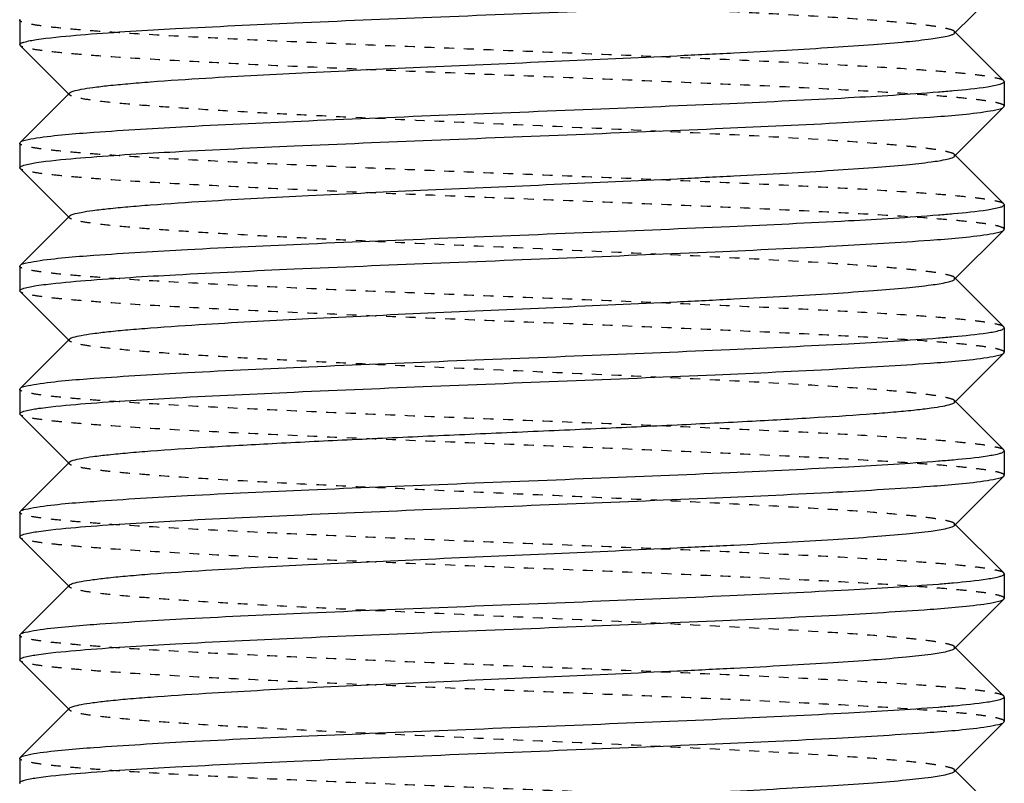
# Model space of a CAD drawing. Header units: millimetres. Extents: x -24622 to 2314, y -1603 to 2287.
# Tile 34 of 236: x -2709 to -2699, y 835 to 843. Entities that reach past the tile are written whole.
import ezdxf

# ---------------------------------------------------------------- set-up
doc = ezdxf.new("R2010")
doc.units = ezdxf.units.MM
doc.linetypes.add('HIDDEN', pattern=[0.2, 0.1, -0.1])
doc.layers.add('02___PRT_ALL_AXES', color=7, linetype='Continuous')
doc.layers.add('DEFAULT_2', color=8, linetype='HIDDEN')

msp = doc.modelspace()

# ---------------------------------------------------------------- linework, layer by layer
at = {"color": 7, "linetype": 'Continuous'}
for p, q in [((-2699.312, 842.7032), (-2698.8115, 843.2041)), ((-2708.8076, 842.837), (-2708.8036, 842.8449)), ((-2708.8076, 842.837), (-2708.8076, 842.587)), ((-2698.8115, 842.2199), (-2699.312, 842.7208)), ((-2708.8036, 842.5791), (-2708.3032, 842.0782)), ((-2698.8076, 842.212), (-2698.8076, 841.962)), ((-2708.3032, 842.0958), (-2708.8036, 841.5949)), ((-2699.312, 841.4532), (-2698.8115, 841.9541)), ((-2698.8115, 841.9541), (-2698.8076, 841.962)), ((-2708.8076, 841.587), (-2708.8036, 841.5949)), ((-2708.8076, 841.587), (-2708.8076, 841.337)), ((-2698.8115, 840.9699), (-2699.312, 841.4708)), ((-2708.8036, 841.3291), (-2708.3032, 840.8282)), ((-2698.8076, 840.962), (-2698.8076, 840.712)), ((-2708.3032, 840.8458), (-2708.8036, 840.3449)), ((-2699.312, 840.2032), (-2698.8115, 840.7041)), ((-2698.8115, 840.7041), (-2698.8076, 840.712)), ((-2708.8076, 840.337), (-2708.8036, 840.3449)), ((-2708.8076, 840.337), (-2708.8076, 840.087)), ((-2698.8115, 839.7199), (-2699.312, 840.2208)), ((-2708.8036, 840.0791), (-2708.3032, 839.5782)), ((-2698.8076, 839.712), (-2698.8076, 839.462)), ((-2708.3032, 839.5958), (-2708.8036, 839.0949)), ((-2699.312, 838.9532), (-2698.8115, 839.4541)), ((-2698.8115, 839.4541), (-2698.8076, 839.462)), ((-2708.8076, 839.087), (-2708.8036, 839.0949)), ((-2708.8076, 839.087), (-2708.8076, 838.837)), ((-2698.8115, 838.4699), (-2699.312, 838.9708)), ((-2708.8036, 838.8291), (-2708.3032, 838.3282)), ((-2698.8076, 838.462), (-2698.8076, 838.212)), ((-2708.3032, 838.3458), (-2708.8036, 837.8449)), ((-2699.312, 837.7032), (-2698.8115, 838.2041)), ((-2698.8115, 838.2041), (-2698.8076, 838.212)), ((-2708.8076, 837.837), (-2708.8036, 837.8449)), ((-2708.8076, 837.837), (-2708.8076, 837.587)), ((-2698.8115, 837.2199), (-2699.312, 837.7208)), ((-2708.8036, 837.5791), (-2708.3032, 837.0782)), ((-2698.8076, 837.212), (-2698.8076, 836.962)), ((-2708.3032, 837.0958), (-2708.8036, 836.5949)), ((-2699.312, 836.4532), (-2698.8115, 836.9541)), ((-2698.8115, 836.9541), (-2698.8076, 836.962)), ((-2708.8076, 836.587), (-2708.8036, 836.5949)), ((-2708.8076, 836.587), (-2708.8076, 836.337)), ((-2698.8115, 835.9699), (-2699.312, 836.4708)), ((-2708.8036, 836.3291), (-2708.3032, 835.8282)), ((-2698.8076, 835.962), (-2698.8076, 835.712)), ((-2708.3032, 835.8458), (-2708.8036, 835.3449)), ((-2699.312, 835.2032), (-2698.8115, 835.7041)), ((-2698.8115, 835.7041), (-2698.8076, 835.712)), ((-2708.8076, 835.337), (-2708.8036, 835.3449)), ((-2708.8076, 835.337), (-2708.8076, 835.087)), ((-2698.8115, 834.7199), (-2699.312, 835.2208))]:
    msp.add_line(p, q, dxfattribs=at)
for points, start_tangent, end_tangent in [([(-2708.1377, 842.6912), (-2707.2255, 842.7498), (-2706.019, 842.8084), (-2704.6221, 842.867), (-2703.155, 842.9256), (-2701.7441, 842.9841), (-2700.5109, 843.0427), (-2699.5616, 843.1013), (-2698.978, 843.1599)], (0.99685, 0.079313), (0.988371, 0.152064)), ([(-2708.3031, 842.0958), (-2708.2638, 842.1148), (-2708.1838, 842.1338), (-2708.0641, 842.1527), (-2707.9057, 842.1717), (-2707.7099, 842.1907), (-2707.4787, 842.2097), (-2706.9185, 842.2477), (-2705.8739, 842.3046), (-2704.6611, 842.3615), (-2703.3789, 842.4185), (-2702.1316, 842.4754), (-2701.553, 842.5039), (-2701.0206, 842.5324), (-2700.5452, 842.5609), (-2700.1364, 842.5893), (-2699.8028, 842.6178), (-2699.551, 842.6463), (-2699.3864, 842.6747), (-2699.3377, 842.689), (-2699.312, 842.7032)], (0.705586, 0.708625), (0.705534, 0.708676)), ([(-2708.8076, 842.587), (-2708.7968, 842.6), (-2708.7647, 842.613), (-2708.6372, 842.6391)], (0, 1), (0.988371, 0.152064)), ([(-2708.6372, 842.6391), (-2708.5422, 842.6521), (-2708.1377, 842.6912)], (0.988371, 0.152064), (0.99685, 0.079313)), ([(-2698.978, 842.1599), (-2698.8504, 842.186), (-2698.8183, 842.199), (-2698.8076, 842.212)], (0.988371, 0.152064), (0, 1)), ([(-2708.6372, 841.6391), (-2708.0536, 841.6977), (-2707.1043, 841.7563), (-2705.8711, 841.8149), (-2704.4602, 841.8735), (-2702.9931, 841.9321), (-2701.5962, 841.9907), (-2700.3896, 842.0493), (-2699.4775, 842.1078)], (0.988371, 0.152064), (0.99685, 0.079313)), ([(-2699.4775, 842.1078), (-2699.3233, 842.1209), (-2698.978, 842.1599)], (0.99685, 0.079313), (0.988371, 0.152064)), ([(-2708.1377, 841.4412), (-2707.2255, 841.4998), (-2706.019, 841.5584), (-2704.6221, 841.617), (-2703.155, 841.6756), (-2701.7441, 841.7341), (-2700.5109, 841.7927), (-2699.5616, 841.8513), (-2698.978, 841.9099)], (0.99685, 0.079313), (0.988371, 0.152064)), ([(-2698.978, 841.9099), (-2698.8644, 841.932), (-2698.8116, 841.9541)], (0.988371, 0.152064), (0.709309, 0.704897)), ([(-2708.8036, 841.5949), (-2708.7508, 841.617), (-2708.6372, 841.6391)], (0.709308, 0.704898), (0.988371, 0.152064)), ([(-2708.6372, 841.3891), (-2708.5422, 841.4021), (-2708.1377, 841.4412)], (0.988371, 0.152064), (0.99685, 0.079313)), ([(-2708.3032, 840.8458), (-2708.2637, 840.8648), (-2708.1839, 840.8838), (-2708.0641, 840.9027), (-2707.9056, 840.9217), (-2707.7099, 840.9407), (-2707.4787, 840.9597), (-2706.9185, 840.9977), (-2705.8738, 841.0546), (-2704.6611, 841.1115), (-2703.3789, 841.1685), (-2702.1316, 841.2254), (-2701.553, 841.2539), (-2701.0206, 841.2824), (-2700.5452, 841.3109), (-2700.1365, 841.3393), (-2699.8028, 841.3678), (-2699.5511, 841.3963), (-2699.3863, 841.4247), (-2699.3378, 841.439), (-2699.3121, 841.4532)], (0.708262, 0.70595), (0.707572, 0.706641)), ([(-2708.8076, 841.337), (-2708.7968, 841.35), (-2708.7647, 841.363), (-2708.6372, 841.3891)], (0, 1), (0.988371, 0.152064)), ([(-2699.4775, 840.8578), (-2699.3233, 840.8709), (-2698.978, 840.9099)], (0.99685, 0.079313), (0.988371, 0.152064)), ([(-2698.978, 840.9099), (-2698.8504, 840.936), (-2698.8183, 840.949), (-2698.8076, 840.962)], (0.988371, 0.152064), (0, 1)), ([(-2708.6372, 840.3891), (-2708.0536, 840.4477), (-2707.1043, 840.5063), (-2705.8711, 840.5649), (-2704.4602, 840.6235), (-2702.9931, 840.6821), (-2701.5962, 840.7407), (-2700.3896, 840.7993), (-2699.4775, 840.8578)], (0.988371, 0.152064), (0.99685, 0.079313)), ([(-2698.978, 840.6599), (-2698.8644, 840.682), (-2698.8116, 840.7041)], (0.988371, 0.152064), (0.709309, 0.704897)), ([(-2708.1377, 840.1912), (-2707.2255, 840.2498), (-2706.019, 840.3084), (-2704.6221, 840.367), (-2703.155, 840.4256), (-2701.7441, 840.4841), (-2700.5109, 840.5427), (-2699.5616, 840.6013), (-2698.978, 840.6599)], (0.99685, 0.079313), (0.988371, 0.152064)), ([(-2708.8036, 840.3449), (-2708.7508, 840.367), (-2708.6372, 840.3891)], (0.709308, 0.704898), (0.988371, 0.152064)), ([(-2708.3031, 839.5958), (-2708.2638, 839.6148), (-2708.1838, 839.6338), (-2708.0641, 839.6527), (-2707.9057, 839.6717), (-2707.7099, 839.6907), (-2707.4787, 839.7097), (-2706.9185, 839.7477), (-2705.8739, 839.8046), (-2704.6611, 839.8615), (-2703.3789, 839.9185), (-2702.1316, 839.9754), (-2701.553, 840.0039), (-2701.0206, 840.0324), (-2700.5452, 840.0609), (-2700.1364, 840.0893), (-2699.8028, 840.1178), (-2699.551, 840.1463), (-2699.3864, 840.1747), (-2699.3377, 840.189), (-2699.312, 840.2032)], (0.705586, 0.708625), (0.705534, 0.708676)), ([(-2708.8076, 840.087), (-2708.7968, 840.1), (-2708.7647, 840.113), (-2708.6372, 840.1391)], (0, 1), (0.988371, 0.152064)), ([(-2708.6372, 840.1391), (-2708.5422, 840.1521), (-2708.1377, 840.1912)], (0.988371, 0.152064), (0.99685, 0.079313)), ([(-2698.978, 839.6599), (-2698.8504, 839.686), (-2698.8183, 839.699), (-2698.8076, 839.712)], (0.988371, 0.152064), (0, 1)), ([(-2708.6372, 839.1391), (-2708.0536, 839.1977), (-2707.1043, 839.2563), (-2705.8711, 839.3149), (-2704.4602, 839.3735), (-2702.9931, 839.4321), (-2701.5962, 839.4907), (-2700.3896, 839.5493), (-2699.4775, 839.6078)], (0.988371, 0.152064), (0.99685, 0.079313)), ([(-2699.4775, 839.6078), (-2699.3233, 839.6209), (-2698.978, 839.6599)], (0.99685, 0.079313), (0.988371, 0.152064)), ([(-2708.1377, 838.9412), (-2707.2255, 838.9998), (-2706.019, 839.0584), (-2704.6221, 839.117), (-2703.155, 839.1756), (-2701.7441, 839.2341), (-2700.5109, 839.2927), (-2699.5616, 839.3513), (-2698.978, 839.4099)], (0.99685, 0.079313), (0.988371, 0.152064)), ([(-2698.978, 839.4099), (-2698.8644, 839.432), (-2698.8116, 839.4541)], (0.988371, 0.152064), (0.709309, 0.704897)), ([(-2708.8036, 839.0949), (-2708.7508, 839.117), (-2708.6372, 839.1391)], (0.709308, 0.704898), (0.988371, 0.152064)), ([(-2708.6372, 838.8891), (-2708.5422, 838.9021), (-2708.1377, 838.9412)], (0.988371, 0.152064), (0.99685, 0.079313)), ([(-2708.3031, 838.3458), (-2708.2637, 838.3648), (-2708.1837, 838.3838), (-2708.064, 838.4028), (-2707.9054, 838.4218), (-2707.7097, 838.4407), (-2707.4785, 838.4597), (-2706.9182, 838.4977), (-2706.245, 838.5356), (-2705.4833, 838.5736), (-2704.6608, 838.6116), (-2703.8073, 838.6495), (-2702.9538, 838.6875), (-2702.1314, 838.7254), (-2701.3698, 838.7634), (-2700.6966, 838.8014), (-2700.1364, 838.8393), (-2699.9052, 838.8583), (-2699.7095, 838.8773), (-2699.5511, 838.8963), (-2699.4313, 838.9153), (-2699.3514, 838.9342), (-2699.3121, 838.9532)], (0.70985, 0.704353), (0.707572, 0.706641)), ([(-2708.8076, 838.837), (-2708.7968, 838.85), (-2708.7647, 838.863), (-2708.6372, 838.8891)], (0, 1), (0.988371, 0.152064)), ([(-2699.4775, 838.3578), (-2699.3233, 838.3709), (-2698.978, 838.4099)], (0.99685, 0.079313), (0.988371, 0.152064)), ([(-2698.978, 838.4099), (-2698.8504, 838.436), (-2698.8183, 838.449), (-2698.8076, 838.462)], (0.988371, 0.152064), (0, 1)), ([(-2708.6372, 837.8891), (-2708.0536, 837.9477), (-2707.1043, 838.0063), (-2705.8711, 838.0649), (-2704.4602, 838.1235), (-2702.9931, 838.1821), (-2701.5962, 838.2407), (-2700.3896, 838.2993), (-2699.4775, 838.3578)], (0.988371, 0.152064), (0.99685, 0.079313)), ([(-2698.978, 838.1599), (-2698.8644, 838.182), (-2698.8116, 838.2041)], (0.988371, 0.152064), (0.709309, 0.704897)), ([(-2708.1377, 837.6912), (-2707.2255, 837.7498), (-2706.019, 837.8084), (-2704.6221, 837.867), (-2703.155, 837.9256), (-2701.7441, 837.9841), (-2700.5109, 838.0427), (-2699.5616, 838.1013), (-2698.978, 838.1599)], (0.99685, 0.079313), (0.988371, 0.152064)), ([(-2708.8036, 837.8449), (-2708.7508, 837.867), (-2708.6372, 837.8891)], (0.709308, 0.704898), (0.988371, 0.152064)), ([(-2708.3031, 837.0958), (-2708.2638, 837.1148), (-2708.1838, 837.1338), (-2708.0641, 837.1527), (-2707.9057, 837.1717), (-2707.7099, 837.1907), (-2707.4787, 837.2097), (-2706.9185, 837.2477), (-2705.8739, 837.3046), (-2704.6611, 837.3615), (-2703.3789, 837.4185), (-2702.1316, 837.4754), (-2701.553, 837.5039), (-2701.0206, 837.5324), (-2700.5452, 837.5609), (-2700.1364, 837.5893), (-2699.8028, 837.6178), (-2699.551, 837.6463), (-2699.3864, 837.6747), (-2699.3377, 837.689), (-2699.312, 837.7032)], (0.705586, 0.708625), (0.705534, 0.708676)), ([(-2708.8076, 837.587), (-2708.7968, 837.6), (-2708.7647, 837.613), (-2708.6372, 837.6391)], (0, 1), (0.988371, 0.152064)), ([(-2708.6372, 837.6391), (-2708.5422, 837.6521), (-2708.1377, 837.6912)], (0.988371, 0.152064), (0.99685, 0.079313)), ([(-2698.978, 837.1599), (-2698.8504, 837.186), (-2698.8183, 837.199), (-2698.8076, 837.212)], (0.988371, 0.152064), (0, 1)), ([(-2708.6372, 836.6391), (-2708.0536, 836.6977), (-2707.1043, 836.7563), (-2705.8711, 836.8149), (-2704.4602, 836.8735), (-2702.9931, 836.9321), (-2701.5962, 836.9907), (-2700.3896, 837.0493), (-2699.4775, 837.1078)], (0.988371, 0.152064), (0.99685, 0.079313)), ([(-2699.4775, 837.1078), (-2699.3233, 837.1209), (-2698.978, 837.1599)], (0.99685, 0.079313), (0.988371, 0.152064)), ([(-2708.1377, 836.4412), (-2707.2255, 836.4998), (-2706.019, 836.5584), (-2704.6221, 836.617), (-2703.155, 836.6756), (-2701.7441, 836.7341), (-2700.5109, 836.7927), (-2699.5616, 836.8513), (-2698.978, 836.9099)], (0.99685, 0.079313), (0.988371, 0.152064)), ([(-2698.978, 836.9099), (-2698.8644, 836.932), (-2698.8116, 836.9541)], (0.988371, 0.152064), (0.709309, 0.704897)), ([(-2708.8036, 836.5949), (-2708.7508, 836.617), (-2708.6372, 836.6391)], (0.709308, 0.704898), (0.988371, 0.152064)), ([(-2708.6372, 836.3891), (-2708.5422, 836.4021), (-2708.1377, 836.4412)], (0.988371, 0.152064), (0.99685, 0.079313)), ([(-2708.3032, 835.8458), (-2708.2637, 835.8648), (-2708.1839, 835.8838), (-2708.0641, 835.9027), (-2707.9056, 835.9217), (-2707.7099, 835.9407), (-2707.4787, 835.9597), (-2706.9185, 835.9977), (-2705.8738, 836.0546), (-2704.6611, 836.1115), (-2703.3789, 836.1685), (-2702.1316, 836.2254), (-2701.553, 836.2539), (-2701.0206, 836.2824), (-2700.5452, 836.3109), (-2700.1365, 836.3393), (-2699.8028, 836.3678), (-2699.5511, 836.3963), (-2699.3863, 836.4247), (-2699.3378, 836.439), (-2699.3121, 836.4532)], (0.708262, 0.70595), (0.707572, 0.706641)), ([(-2708.8076, 836.337), (-2708.7968, 836.35), (-2708.7647, 836.363), (-2708.6372, 836.3891)], (0, 1), (0.988371, 0.152064)), ([(-2699.4775, 835.8578), (-2699.3233, 835.8709), (-2698.978, 835.9099)], (0.99685, 0.079313), (0.988371, 0.152064)), ([(-2698.978, 835.9099), (-2698.8504, 835.936), (-2698.8183, 835.949), (-2698.8076, 835.962)], (0.988371, 0.152064), (0, 1)), ([(-2708.6372, 835.3891), (-2708.0536, 835.4477), (-2707.1043, 835.5063), (-2705.8711, 835.5649), (-2704.4602, 835.6235), (-2702.9931, 835.6821), (-2701.5962, 835.7407), (-2700.3896, 835.7993), (-2699.4775, 835.8578)], (0.988371, 0.152064), (0.99685, 0.079313)), ([(-2698.978, 835.6599), (-2698.8644, 835.682), (-2698.8116, 835.7041)], (0.988371, 0.152064), (0.709309, 0.704897)), ([(-2708.1377, 835.1912), (-2707.2255, 835.2498), (-2706.019, 835.3084), (-2704.6221, 835.367), (-2703.155, 835.4256), (-2701.7441, 835.4841), (-2700.5109, 835.5427), (-2699.5616, 835.6013), (-2698.978, 835.6599)], (0.99685, 0.079313), (0.988371, 0.152064)), ([(-2708.8036, 835.3449), (-2708.7508, 835.367), (-2708.6372, 835.3891)], (0.709308, 0.704898), (0.988371, 0.152064)), ([(-2708.3031, 834.5958), (-2708.2638, 834.6148), (-2708.1838, 834.6338), (-2708.0641, 834.6527), (-2707.9057, 834.6717), (-2707.7099, 834.6907), (-2707.4787, 834.7097), (-2706.9185, 834.7477), (-2705.8739, 834.8046), (-2704.6611, 834.8615), (-2703.3789, 834.9185), (-2702.1316, 834.9754), (-2701.553, 835.0039), (-2701.0206, 835.0324), (-2700.5452, 835.0609), (-2700.1364, 835.0893), (-2699.8028, 835.1178), (-2699.551, 835.1463), (-2699.3864, 835.1747), (-2699.3377, 835.189), (-2699.312, 835.2032)], (0.705586, 0.708625), (0.705534, 0.708676)), ([(-2708.8076, 835.087), (-2708.7968, 835.1), (-2708.7647, 835.113), (-2708.6372, 835.1391)], (0, 1), (0.988371, 0.152064)), ([(-2708.6372, 835.1391), (-2708.5422, 835.1521), (-2708.1377, 835.1912)], (0.988371, 0.152064), (0.99685, 0.079313))]:
    msp.add_spline(points, degree=3, dxfattribs=dict(at, start_tangent=start_tangent, end_tangent=end_tangent))
at = {"layer": '02___PRT_ALL_AXES', "color": 7, "linetype": 'Continuous'}
for p, q in [((-2698.8076, 842.212), (-2698.8076, 841.962)), ((-2708.8076, 841.587), (-2708.8076, 841.337)), ((-2698.8076, 840.962), (-2698.8076, 840.712)), ((-2698.8076, 839.712), (-2698.8076, 839.462)), ((-2708.8076, 839.087), (-2708.8076, 838.837)), ((-2698.8076, 838.462), (-2698.8076, 838.212)), ((-2708.8076, 837.837), (-2708.8076, 837.587)), ((-2698.8076, 837.212), (-2698.8076, 836.962)), ((-2708.8076, 836.587), (-2708.8076, 836.337)), ((-2698.8076, 835.962), (-2698.8076, 835.712))]:
    msp.add_line(p, q, dxfattribs=at)
at = {"layer": 'DEFAULT_2', "color": 8, "linetype": 'HIDDEN'}
for p, q in [((-2699.312, 842.7032), (-2699.312, 842.7208)), ((-2708.8036, 842.5791), (-2708.8076, 842.587)), ((-2698.8076, 842.212), (-2698.8115, 842.2199)), ((-2708.3032, 842.0782), (-2708.3032, 842.0958)), ((-2699.312, 841.4532), (-2699.312, 841.4708)), ((-2708.8036, 841.3291), (-2708.8076, 841.337)), ((-2698.8076, 840.962), (-2698.8115, 840.9699)), ((-2699.312, 840.2032), (-2699.312, 840.2208)), ((-2708.8036, 840.0791), (-2708.8076, 840.087)), ((-2698.8076, 839.712), (-2698.8115, 839.7199)), ((-2708.3032, 839.5782), (-2708.3032, 839.5958)), ((-2699.312, 838.9532), (-2699.312, 838.9708)), ((-2708.8036, 838.8291), (-2708.8076, 838.837)), ((-2698.8076, 838.462), (-2698.8115, 838.4699)), ((-2708.3076, 838.337), (-2708.3032, 838.3458)), ((-2708.3032, 838.3282), (-2708.3076, 838.337)), ((-2699.312, 837.7032), (-2699.312, 837.7208)), ((-2708.8036, 837.5791), (-2708.8076, 837.587)), ((-2698.8076, 837.212), (-2698.8115, 837.2199)), ((-2708.3032, 837.0782), (-2708.3032, 837.0958)), ((-2699.312, 836.4532), (-2699.312, 836.4708)), ((-2708.8036, 836.3291), (-2708.8076, 836.337)), ((-2698.8076, 835.962), (-2698.8115, 835.9699)), ((-2699.312, 835.2032), (-2699.312, 835.2208)), ((-2708.8036, 835.0791), (-2708.8076, 835.087))]:
    msp.add_line(p, q, dxfattribs=at)
for points, start_tangent, end_tangent in [([(-2699.3121, 842.7208), (-2699.3514, 842.7398), (-2699.4313, 842.7588), (-2699.5511, 842.7777), (-2699.7095, 842.7967), (-2699.9052, 842.8157), (-2700.1364, 842.8347), (-2700.6966, 842.8727), (-2701.3698, 842.9106), (-2702.1314, 842.9486), (-2702.9538, 842.9865), (-2703.8073, 843.0245), (-2704.6608, 843.0625), (-2705.4833, 843.1004), (-2706.245, 843.1384), (-2706.9182, 843.1764), (-2707.4785, 843.2143), (-2707.7097, 843.2333), (-2707.9054, 843.2523), (-2708.064, 843.2712), (-2708.1837, 843.2902), (-2708.2637, 843.3093), (-2708.3031, 843.3282)], (-0.707569, 0.706644), (-0.709853, 0.70435)), ([(-2698.8116, 842.2199), (-2698.8543, 842.2392), (-2698.9435, 842.2585), (-2699.0784, 842.2778), (-2699.2578, 842.2971), (-2699.4797, 842.3164), (-2699.7424, 842.3356), (-2700.3793, 842.3742), (-2701.1447, 842.4128), (-2702.0098, 842.4513), (-2702.9423, 842.4899), (-2703.9072, 842.5285), (-2704.8684, 842.567), (-2705.7898, 842.6056), (-2706.637, 842.6442), (-2707.3782, 842.6827), (-2707.9856, 842.7213), (-2708.2318, 842.7406), (-2708.4364, 842.7599), (-2708.5977, 842.7792), (-2708.7139, 842.7985), (-2708.7841, 842.8178), (-2708.8076, 842.837)], (-0.709308, 0.704898), (0, 1)), ([(-2698.8076, 841.962), (-2698.8311, 841.9813), (-2698.9013, 842.0006), (-2699.0175, 842.0199), (-2699.1788, 842.0392), (-2699.3834, 842.0584), (-2699.6296, 842.0777), (-2700.237, 842.1163), (-2700.9782, 842.1548), (-2701.8254, 842.1934), (-2702.7468, 842.232), (-2703.708, 842.2705), (-2704.6729, 842.3091), (-2705.6053, 842.3477), (-2706.4705, 842.3862), (-2707.2359, 842.4248), (-2707.8728, 842.4634), (-2708.1355, 842.4827), (-2708.3574, 842.5019), (-2708.5367, 842.5212), (-2708.6716, 842.5405), (-2708.7608, 842.5598), (-2708.8036, 842.5791)], (0, 1), (-0.709309, 0.704897)), ([(-2699.312, 841.4708), (-2699.3514, 841.4898), (-2699.4314, 841.5088), (-2699.551, 841.5277), (-2699.7095, 841.5467), (-2699.9053, 841.5657), (-2700.1364, 841.5847), (-2700.6967, 841.6227), (-2701.7413, 841.6796), (-2702.9541, 841.7365), (-2704.2363, 841.7935), (-2705.4836, 841.8504), (-2706.0622, 841.8789), (-2706.5945, 841.9074), (-2707.07, 841.9359), (-2707.4787, 841.9643), (-2707.8124, 841.9928), (-2708.0641, 842.0213), (-2708.2289, 842.0497), (-2708.2775, 842.064), (-2708.3031, 842.0782)], (-0.705531, 0.708679), (-0.705589, 0.708621)), ([(-2698.8116, 840.9699), (-2698.8543, 840.9892), (-2698.9435, 841.0085), (-2699.0784, 841.0278), (-2699.2578, 841.0471), (-2699.4797, 841.0664), (-2699.7424, 841.0856), (-2700.3793, 841.1242), (-2701.1447, 841.1628), (-2702.0098, 841.2013), (-2702.9423, 841.2399), (-2703.9072, 841.2785), (-2704.8684, 841.317), (-2705.7898, 841.3556), (-2706.637, 841.3942), (-2707.3782, 841.4327), (-2707.9856, 841.4713), (-2708.2318, 841.4906), (-2708.4364, 841.5099), (-2708.5977, 841.5292), (-2708.7139, 841.5485), (-2708.7841, 841.5678), (-2708.8076, 841.587)], (-0.709308, 0.704898), (0, 1)), ([(-2698.8076, 840.712), (-2698.8311, 840.7313), (-2698.9013, 840.7506), (-2699.0175, 840.7699), (-2699.1788, 840.7892), (-2699.3834, 840.8084), (-2699.6296, 840.8277), (-2700.237, 840.8663), (-2700.9782, 840.9048), (-2701.8254, 840.9434), (-2702.7468, 840.982), (-2703.708, 841.0205), (-2704.6729, 841.0591), (-2705.6053, 841.0977), (-2706.4705, 841.1362), (-2707.2359, 841.1748), (-2707.8728, 841.2134), (-2708.1355, 841.2327), (-2708.3574, 841.2519), (-2708.5367, 841.2712), (-2708.6716, 841.2905), (-2708.7608, 841.3098), (-2708.8036, 841.3291)], (0, 1), (-0.709309, 0.704897)), ([(-2708.3032, 840.8282), (-2708.3032, 840.8458)], (-0.708265, 0.705946), (0.708262, 0.70595)), ([(-2699.3121, 840.2208), (-2699.3514, 840.2398), (-2699.4313, 840.2588), (-2699.5511, 840.2777), (-2699.7095, 840.2967), (-2699.9052, 840.3157), (-2700.1365, 840.3347), (-2700.6967, 840.3727), (-2701.7413, 840.4296), (-2702.9541, 840.4865), (-2704.2363, 840.5435), (-2705.4836, 840.6004), (-2706.0621, 840.6289), (-2706.5946, 840.6574), (-2707.07, 840.6859), (-2707.4787, 840.7143), (-2707.8123, 840.7428), (-2708.0641, 840.7713), (-2708.2288, 840.7997), (-2708.2774, 840.814), (-2708.3032, 840.8282)], (-0.707569, 0.706644), (-0.708265, 0.705946)), ([(-2698.8116, 839.7199), (-2698.8543, 839.7392), (-2698.9435, 839.7585), (-2699.0784, 839.7778), (-2699.2578, 839.7971), (-2699.4797, 839.8164), (-2699.7424, 839.8356), (-2700.3793, 839.8742), (-2701.1447, 839.9128), (-2702.0098, 839.9513), (-2702.9423, 839.9899), (-2703.9072, 840.0285), (-2704.8684, 840.067), (-2705.7898, 840.1056), (-2706.637, 840.1442), (-2707.3782, 840.1827), (-2707.9856, 840.2213), (-2708.2318, 840.2406), (-2708.4364, 840.2599), (-2708.5977, 840.2792), (-2708.7139, 840.2985), (-2708.7841, 840.3178), (-2708.8076, 840.337)], (-0.709308, 0.704898), (0, 1)), ([(-2698.8076, 839.462), (-2698.8311, 839.4813), (-2698.9013, 839.5006), (-2699.0175, 839.5199), (-2699.1788, 839.5392), (-2699.3834, 839.5584), (-2699.6296, 839.5777), (-2700.237, 839.6163), (-2700.9782, 839.6548), (-2701.8254, 839.6934), (-2702.7468, 839.732), (-2703.708, 839.7705), (-2704.6729, 839.8091), (-2705.6053, 839.8477), (-2706.4705, 839.8862), (-2707.2359, 839.9248), (-2707.8728, 839.9634), (-2708.1355, 839.9827), (-2708.3574, 840.0019), (-2708.5367, 840.0212), (-2708.6716, 840.0405), (-2708.7608, 840.0598), (-2708.8036, 840.0791)], (0, 1), (-0.709309, 0.704897)), ([(-2699.312, 838.9708), (-2699.3514, 838.9898), (-2699.4314, 839.0088), (-2699.551, 839.0277), (-2699.7095, 839.0467), (-2699.9053, 839.0657), (-2700.1364, 839.0847), (-2700.6967, 839.1227), (-2701.7413, 839.1796), (-2702.9541, 839.2365), (-2704.2363, 839.2935), (-2705.4836, 839.3504), (-2706.0622, 839.3789), (-2706.5945, 839.4074), (-2707.07, 839.4359), (-2707.4787, 839.4643), (-2707.8124, 839.4928), (-2708.0641, 839.5213), (-2708.2289, 839.5497), (-2708.2775, 839.564), (-2708.3031, 839.5782)], (-0.705531, 0.708679), (-0.705589, 0.708621)), ([(-2698.8116, 838.4699), (-2698.8543, 838.4892), (-2698.9435, 838.5085), (-2699.0784, 838.5278), (-2699.2578, 838.5471), (-2699.4797, 838.5664), (-2699.7424, 838.5856), (-2700.3793, 838.6242), (-2701.1447, 838.6628), (-2702.0098, 838.7013), (-2702.9423, 838.7399), (-2703.9072, 838.7785), (-2704.8684, 838.817), (-2705.7898, 838.8556), (-2706.637, 838.8942), (-2707.3782, 838.9327), (-2707.9856, 838.9713), (-2708.2318, 838.9906), (-2708.4364, 839.0099), (-2708.5977, 839.0292), (-2708.7139, 839.0485), (-2708.7841, 839.0678), (-2708.8076, 839.087)], (-0.709308, 0.704898), (0, 1)), ([(-2698.8076, 838.212), (-2698.8311, 838.2313), (-2698.9013, 838.2506), (-2699.0175, 838.2699), (-2699.1788, 838.2892), (-2699.3834, 838.3084), (-2699.6296, 838.3277), (-2700.237, 838.3663), (-2700.9782, 838.4048), (-2701.8254, 838.4434), (-2702.7468, 838.482), (-2703.708, 838.5205), (-2704.6729, 838.5591), (-2705.6053, 838.5977), (-2706.4705, 838.6362), (-2707.2359, 838.6748), (-2707.8728, 838.7134), (-2708.1355, 838.7327), (-2708.3574, 838.7519), (-2708.5367, 838.7712), (-2708.6716, 838.7905), (-2708.7608, 838.8098), (-2708.8036, 838.8291)], (0, 1), (-0.709309, 0.704897)), ([(-2699.3121, 837.7208), (-2699.3514, 837.7398), (-2699.4313, 837.7588), (-2699.5511, 837.7777), (-2699.7095, 837.7967), (-2699.9052, 837.8157), (-2700.1364, 837.8347), (-2700.6966, 837.8727), (-2701.3698, 837.9106), (-2702.1314, 837.9486), (-2702.9538, 837.9865), (-2703.8073, 838.0245), (-2704.6608, 838.0625), (-2705.4833, 838.1004), (-2706.245, 838.1384), (-2706.9182, 838.1764), (-2707.4785, 838.2143), (-2707.7097, 838.2333), (-2707.9054, 838.2523), (-2708.064, 838.2712), (-2708.1837, 838.2902), (-2708.2637, 838.3093), (-2708.3031, 838.3282)], (-0.707569, 0.706644), (-0.709853, 0.70435)), ([(-2698.8116, 837.2199), (-2698.8543, 837.2392), (-2698.9435, 837.2585), (-2699.0784, 837.2778), (-2699.2578, 837.2971), (-2699.4797, 837.3164), (-2699.7424, 837.3356), (-2700.3793, 837.3742), (-2701.1447, 837.4128), (-2702.0098, 837.4513), (-2702.9423, 837.4899), (-2703.9072, 837.5285), (-2704.8684, 837.567), (-2705.7898, 837.6056), (-2706.637, 837.6442), (-2707.3782, 837.6827), (-2707.9856, 837.7213), (-2708.2318, 837.7406), (-2708.4364, 837.7599), (-2708.5977, 837.7792), (-2708.7139, 837.7985), (-2708.7841, 837.8178), (-2708.8076, 837.837)], (-0.709308, 0.704898), (0, 1)), ([(-2698.8076, 836.962), (-2698.8311, 836.9813), (-2698.9013, 837.0006), (-2699.0175, 837.0199), (-2699.1788, 837.0392), (-2699.3834, 837.0584), (-2699.6296, 837.0777), (-2700.237, 837.1163), (-2700.9782, 837.1548), (-2701.8254, 837.1934), (-2702.7468, 837.232), (-2703.708, 837.2705), (-2704.6729, 837.3091), (-2705.6053, 837.3477), (-2706.4705, 837.3862), (-2707.2359, 837.4248), (-2707.8728, 837.4634), (-2708.1355, 837.4827), (-2708.3574, 837.5019), (-2708.5367, 837.5212), (-2708.6716, 837.5405), (-2708.7608, 837.5598), (-2708.8036, 837.5791)], (0, 1), (-0.709309, 0.704897)), ([(-2699.312, 836.4708), (-2699.3514, 836.4898), (-2699.4314, 836.5088), (-2699.551, 836.5277), (-2699.7095, 836.5467), (-2699.9053, 836.5657), (-2700.1364, 836.5847), (-2700.6967, 836.6227), (-2701.7413, 836.6796), (-2702.9541, 836.7365), (-2704.2363, 836.7935), (-2705.4836, 836.8504), (-2706.0622, 836.8789), (-2706.5945, 836.9074), (-2707.07, 836.9359), (-2707.4787, 836.9643), (-2707.8124, 836.9928), (-2708.0641, 837.0213), (-2708.2289, 837.0497), (-2708.2775, 837.064), (-2708.3031, 837.0782)], (-0.705531, 0.708679), (-0.705589, 0.708621)), ([(-2698.8116, 835.9699), (-2698.8543, 835.9892), (-2698.9435, 836.0085), (-2699.0784, 836.0278), (-2699.2578, 836.0471), (-2699.4797, 836.0664), (-2699.7424, 836.0856), (-2700.3793, 836.1242), (-2701.1447, 836.1628), (-2702.0098, 836.2013), (-2702.9423, 836.2399), (-2703.9072, 836.2785), (-2704.8684, 836.317), (-2705.7898, 836.3556), (-2706.637, 836.3942), (-2707.3782, 836.4327), (-2707.9856, 836.4713), (-2708.2318, 836.4906), (-2708.4364, 836.5099), (-2708.5977, 836.5292), (-2708.7139, 836.5485), (-2708.7841, 836.5678), (-2708.8076, 836.587)], (-0.709308, 0.704898), (0, 1)), ([(-2698.8076, 835.712), (-2698.8311, 835.7313), (-2698.9013, 835.7506), (-2699.0175, 835.7699), (-2699.1788, 835.7892), (-2699.3834, 835.8084), (-2699.6296, 835.8277), (-2700.237, 835.8663), (-2700.9782, 835.9048), (-2701.8254, 835.9434), (-2702.7468, 835.982), (-2703.708, 836.0205), (-2704.6729, 836.0591), (-2705.6053, 836.0977), (-2706.4705, 836.1362), (-2707.2359, 836.1748), (-2707.8728, 836.2134), (-2708.1355, 836.2327), (-2708.3574, 836.2519), (-2708.5367, 836.2712), (-2708.6716, 836.2905), (-2708.7608, 836.3098), (-2708.8036, 836.3291)], (0, 1), (-0.709309, 0.704897)), ([(-2708.3032, 835.8282), (-2708.3032, 835.8458)], (-0.708265, 0.705946), (0.708262, 0.70595)), ([(-2699.3121, 835.2208), (-2699.3514, 835.2398), (-2699.4313, 835.2588), (-2699.5511, 835.2777), (-2699.7095, 835.2967), (-2699.9052, 835.3157), (-2700.1365, 835.3347), (-2700.6967, 835.3727), (-2701.7413, 835.4296), (-2702.9541, 835.4865), (-2704.2363, 835.5435), (-2705.4836, 835.6004), (-2706.0621, 835.6289), (-2706.5946, 835.6574), (-2707.07, 835.6859), (-2707.4787, 835.7143), (-2707.8123, 835.7428), (-2708.0641, 835.7713), (-2708.2288, 835.7997), (-2708.2774, 835.814), (-2708.3032, 835.8282)], (-0.707569, 0.706644), (-0.708265, 0.705946)), ([(-2698.8116, 834.7199), (-2698.8543, 834.7392), (-2698.9435, 834.7585), (-2699.0784, 834.7778), (-2699.2578, 834.7971), (-2699.4797, 834.8164), (-2699.7424, 834.8356), (-2700.3793, 834.8742), (-2701.1447, 834.9128), (-2702.0098, 834.9513), (-2702.9423, 834.9899), (-2703.9072, 835.0285), (-2704.8684, 835.067), (-2705.7898, 835.1056), (-2706.637, 835.1442), (-2707.3782, 835.1827), (-2707.9856, 835.2213), (-2708.2318, 835.2406), (-2708.4364, 835.2599), (-2708.5977, 835.2792), (-2708.7139, 835.2985), (-2708.7841, 835.3178), (-2708.8076, 835.337)], (-0.709308, 0.704898), (0, 1))]:
    msp.add_spline(points, degree=3, dxfattribs=dict(at, start_tangent=start_tangent, end_tangent=end_tangent))

doc.saveas('drawing.dxf')
